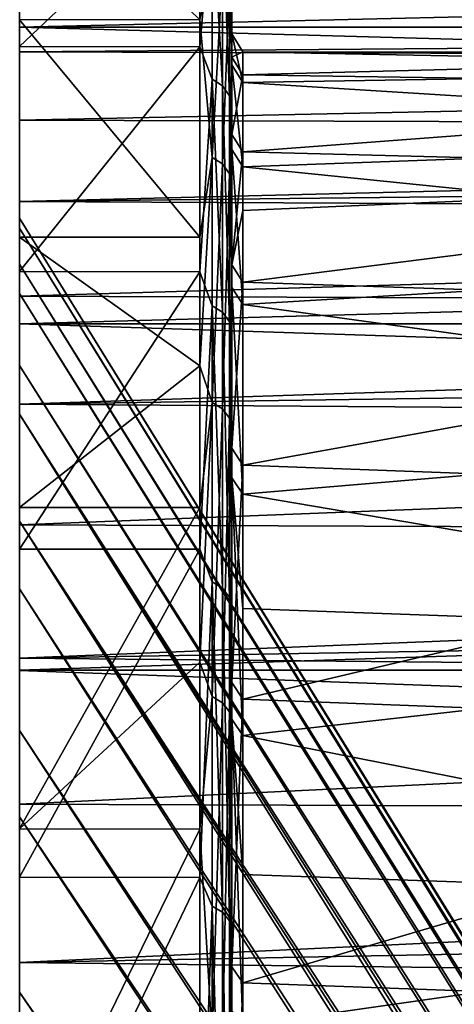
# Model space of a CAD drawing. Header units: millimetres. Extents: x -41 to 9, y -3 to 403.
# Tile 232 of 256: x -40.88 to -38.83, y 94.67 to 99.3. Entities that reach past the tile are written whole.
import ezdxf

# ---------------------------------------------------------------- set-up
doc = ezdxf.new("R2010")
doc.units = ezdxf.units.MM
doc.header["$LTSCALE"] = 81.481481
for name, color, linetype in [('1181', 7, 'CONTINUOUS'), ('1186', 7, 'CONTINUOUS'), ('1187', 7, 'CONTINUOUS'), ('1188', 7, 'CONTINUOUS'), ('1189', 7, 'CONTINUOUS'), ('1190', 7, 'CONTINUOUS'), ('1192', 7, 'CONTINUOUS'), ('1268', 7, 'CONTINUOUS'), ('1270', 7, 'CONTINUOUS'), ('1271', 7, 'CONTINUOUS')]:
    doc.layers.add(name, color=color, linetype=linetype)

msp = doc.modelspace()

# ---------------------------------------------------------------- linework, layer by layer
at = {"layer": '1181', "linetype": 'Continuous'}
for points in [[(-40.875, 98.3653, -52.0273), (-40.875, 98.1495, -55.1918), (-27.06, 75.9984, -52.2752), (-40.875, 98.3653, -52.0273)], [(-40.875, 98.3191, -48.8552), (-40.875, 98.3653, -52.0273), (-27.06, 76.032, -50.2605), (-40.875, 98.3191, -48.8552)], [(-27.06, 76.032, -50.2605), (-40.875, 98.3653, -52.0273), (-27.06, 76.0468, -51.2683), (-27.06, 76.032, -50.2605)], [(-27.06, 76.0468, -51.2683), (-40.875, 98.3653, -52.0273), (-27.06, 75.9984, -52.2752), (-27.06, 76.0468, -51.2683)], [(-40.875, 98.0112, -45.6989), (-40.875, 98.3191, -48.8552), (-27.06, 75.954, -49.2555), (-40.875, 98.0112, -45.6989)], [(-27.06, 75.954, -49.2555), (-40.875, 98.3191, -48.8552), (-27.06, 76.032, -50.2605), (-27.06, 75.954, -49.2555)], [(-40.875, 98.1495, -55.1918), (-40.875, 97.673, -58.328), (-27.06, 75.8868, -53.2769), (-40.875, 98.1495, -55.1918)], [(-27.06, 75.9984, -52.2752), (-40.875, 98.1495, -55.1918), (-27.06, 75.8868, -53.2769), (-27.06, 75.9984, -52.2752)], [(-40.875, 97.4436, -42.578), (-40.875, 98.0112, -45.6989), (-27.06, 75.813, -48.2573), (-40.875, 97.4436, -42.578)], [(-27.06, 75.813, -48.2573), (-40.875, 98.0112, -45.6989), (-27.06, 75.954, -49.2555), (-27.06, 75.813, -48.2573)], [(-40.875, 97.673, -58.328), (-40.875, 96.9393, -61.4137), (-27.06, 75.7126, -54.2692), (-40.875, 97.673, -58.328)], [(-27.06, 75.8868, -53.2769), (-40.875, 97.673, -58.328), (-27.06, 75.7126, -54.2692), (-27.06, 75.8868, -53.2769)], [(-27.06, 75.6095, -47.2693), (-40.875, 97.4436, -42.578), (-27.06, 75.813, -48.2573), (-27.06, 75.6095, -47.2693)], [(-40.875, 96.6205, -39.5155), (-40.875, 97.4436, -42.578), (-27.06, 75.3443, -46.2961), (-40.875, 96.6205, -39.5155)], [(-27.06, 75.3443, -46.2961), (-40.875, 97.4436, -42.578), (-27.06, 75.6095, -47.2693), (-27.06, 75.3443, -46.2961)], [(-40.875, 96.9393, -61.4137), (-40.875, 95.9533, -64.4281), (-27.06, 75.1791, -56.2123), (-40.875, 96.9393, -61.4137)], [(-27.06, 75.7126, -54.2692), (-40.875, 96.9393, -61.4137), (-27.06, 75.4765, -55.2487), (-27.06, 75.7126, -54.2692)], [(-27.06, 75.4765, -55.2487), (-40.875, 96.9393, -61.4137), (-27.06, 75.1791, -56.2123), (-27.06, 75.4765, -55.2487)], [(-40.875, 95.547, -36.5305), (-40.875, 96.6205, -39.5155), (-27.06, 75.0186, -45.3418), (-40.875, 95.547, -36.5305)], [(-27.06, 75.0186, -45.3418), (-40.875, 96.6205, -39.5155), (-27.06, 75.3443, -46.2961), (-27.06, 75.0186, -45.3418)], [(-40.875, 95.9533, -64.4281), (-40.875, 94.7217, -67.351), (-27.06, 74.8217, -57.1555), (-40.875, 95.9533, -64.4281)], [(-27.06, 75.1791, -56.2123), (-40.875, 95.9533, -64.4281), (-27.06, 74.8217, -57.1555), (-27.06, 75.1791, -56.2123)], [(-40.875, 94.2307, -33.6445), (-40.875, 95.547, -36.5305), (-27.06, 74.6339, -44.4105), (-40.875, 94.2307, -33.6445)], [(-27.06, 74.6339, -44.4105), (-40.875, 95.547, -36.5305), (-27.06, 75.0186, -45.3418), (-27.06, 74.6339, -44.4105)], [(-40.875, 94.7217, -67.351), (-40.875, 93.2529, -70.1624), (-27.06, 74.4057, -58.0746), (-40.875, 94.7217, -67.351)], [(-27.06, 74.8217, -57.1555), (-40.875, 94.7217, -67.351), (-27.06, 74.4057, -58.0746), (-27.06, 74.8217, -57.1555)]]:
    msp.add_3dface(points, dxfattribs=at)
at = {"layer": '1186', "linetype": 'Continuous'}
for points in [[(-40.875, 98.1495, -55.1918), (-40.875, 98.3653, -52.0273), (-40.875, 100.8254, -49.5823), (-40.875, 98.1495, -55.1918)], [(-40.875, 98.1495, -55.1918), (-40.875, 100.8254, -49.5823), (-40.875, 100.8071, -52.8726), (-40.875, 98.1495, -55.1918)], [(-40.875, 98.3653, -52.0273), (-40.875, 98.3191, -48.8552), (-40.875, 100.8254, -49.5823), (-40.875, 98.3653, -52.0273)], [(-40.875, 98.3191, -48.8552), (-40.875, 100.579, -46.302), (-40.875, 100.8254, -49.5823), (-40.875, 98.3191, -48.8552)], [(-40.875, 97.673, -58.328), (-40.875, 100.8071, -52.8726), (-40.875, 100.5241, -56.1494), (-40.875, 97.673, -58.328)], [(-40.875, 97.673, -58.328), (-40.875, 98.1495, -55.1918), (-40.875, 100.8071, -52.8726), (-40.875, 97.673, -58.328)], [(-40.875, 98.3191, -48.8552), (-40.875, 98.0112, -45.6989), (-40.875, 100.579, -46.302), (-40.875, 98.3191, -48.8552)], [(-40.875, 98.0112, -45.6989), (-40.875, 100.0693, -43.0517), (-40.875, 100.579, -46.302), (-40.875, 98.0112, -45.6989)], [(-40.875, 96.9393, -61.4137), (-40.875, 97.673, -58.328), (-40.875, 100.5241, -56.1494), (-40.875, 96.9393, -61.4137)], [(-40.875, 96.9393, -61.4137), (-40.875, 100.5241, -56.1494), (-40.875, 99.9783, -59.3938), (-40.875, 96.9393, -61.4137)], [(-40.875, 98.0112, -45.6989), (-40.875, 97.4436, -42.578), (-40.875, 100.0693, -43.0517), (-40.875, 98.0112, -45.6989)], [(-40.875, 97.4436, -42.578), (-40.875, 99.2998, -39.8533), (-40.875, 100.0693, -43.0517), (-40.875, 97.4436, -42.578)], [(-40.875, 95.9533, -64.4281), (-40.875, 96.9393, -61.4137), (-40.875, 99.9783, -59.3938), (-40.875, 95.9533, -64.4281)], [(-40.875, 95.9533, -64.4281), (-40.875, 99.9783, -59.3938), (-40.875, 99.1735, -62.5826), (-40.875, 95.9533, -64.4281)], [(-40.875, 97.4436, -42.578), (-40.875, 96.6205, -39.5155), (-40.875, 99.2998, -39.8533), (-40.875, 97.4436, -42.578)], [(-40.875, 96.6205, -39.5155), (-40.875, 98.2756, -36.7276), (-40.875, 99.2998, -39.8533), (-40.875, 96.6205, -39.5155)], [(-40.875, 94.7217, -67.351), (-40.875, 95.9533, -64.4281), (-40.875, 99.1735, -62.5826), (-40.875, 94.7217, -67.351)], [(-40.875, 94.7217, -67.351), (-40.875, 99.1735, -62.5826), (-40.875, 98.1144, -65.6976), (-40.875, 94.7217, -67.351)], [(-40.875, 95.547, -36.5305), (-40.875, 97.0032, -33.6944), (-40.875, 98.2756, -36.7276), (-40.875, 95.547, -36.5305)], [(-40.875, 96.6205, -39.5155), (-40.875, 95.547, -36.5305), (-40.875, 98.2756, -36.7276), (-40.875, 96.6205, -39.5155)], [(-40.875, 91.5568, -72.8432), (-40.875, 93.2529, -70.1624), (-40.875, 98.1144, -65.6976), (-40.875, 91.5568, -72.8432)], [(-40.875, 91.5568, -72.8432), (-40.875, 98.1144, -65.6976), (-40.875, 96.8081, -68.7168), (-40.875, 91.5568, -72.8432)], [(-40.875, 93.2529, -70.1624), (-40.875, 94.7217, -67.351), (-40.875, 98.1144, -65.6976), (-40.875, 93.2529, -70.1624)], [(-40.875, 94.2307, -33.6445), (-40.875, 95.4908, -30.7732), (-40.875, 97.0032, -33.6944), (-40.875, 94.2307, -33.6445)], [(-40.875, 95.547, -36.5305), (-40.875, 94.2307, -33.6445), (-40.875, 97.0032, -33.6944), (-40.875, 95.547, -36.5305)], [(-40.875, 81.639, -85.6479), (-40.875, 78.7807, -87.2768), (-40.875, 96.8081, -68.7168), (-40.875, 81.639, -85.6479)], [(-40.875, 81.639, -85.6479), (-40.875, 96.8081, -68.7168), (-40.875, 95.2631, -71.6213), (-40.875, 81.639, -85.6479)], [(-40.875, 78.7807, -87.2768), (-40.875, 87.5293, -77.7412), (-40.875, 96.8081, -68.7168), (-40.875, 78.7807, -87.2768)], [(-40.875, 89.6441, -75.3758), (-40.875, 91.5568, -72.8432), (-40.875, 96.8081, -68.7168), (-40.875, 89.6441, -75.3758)], [(-40.875, 87.5293, -77.7412), (-40.875, 89.6441, -75.3758), (-40.875, 96.8081, -68.7168), (-40.875, 87.5293, -77.7412)], [(-40.875, 94.2307, -33.6445), (-40.875, 92.6806, -30.877), (-40.875, 95.4908, -30.7732), (-40.875, 94.2307, -33.6445)], [(-40.875, 92.6806, -30.877), (-40.875, 93.7482, -27.983), (-40.875, 95.4908, -30.7732), (-40.875, 92.6806, -30.877)], [(-40.875, 84.3573, -83.7939), (-40.875, 81.639, -85.6479), (-40.875, 95.2631, -71.6213), (-40.875, 84.3573, -83.7939)], [(-40.875, 84.3573, -83.7939), (-40.875, 95.2631, -71.6213), (-40.875, 93.4889, -74.3926), (-40.875, 84.3573, -83.7939)]]:
    msp.add_3dface(points, dxfattribs=at)
at = {"layer": '1187', "linetype": 'Continuous'}
for points in [[(-40.875, 99.2998, -39.8533), (-40.025, 99.3003, -39.8552), (-40.875, 100.0693, -43.0517), (-40.875, 99.2998, -39.8533)], [(-40.875, 99.9783, -59.3938), (-40.025, 99.9781, -59.3951), (-40.875, 99.1735, -62.5826), (-40.875, 99.9783, -59.3938)], [(-40.025, 99.9781, -59.3951), (-40.025, 99.1726, -62.5857), (-40.875, 99.1735, -62.5826), (-40.025, 99.9781, -59.3951)], [(-40.025, 98.276, -36.7288), (-40.025, 99.3003, -39.8552), (-40.875, 99.2998, -39.8533), (-40.025, 98.276, -36.7288)], [(-40.875, 98.2756, -36.7276), (-40.025, 98.276, -36.7288), (-40.875, 99.2998, -39.8533), (-40.875, 98.2756, -36.7276)], [(-40.875, 99.1735, -62.5826), (-40.025, 99.1726, -62.5857), (-40.875, 98.1144, -65.6976), (-40.875, 99.1735, -62.5826)], [(-40.025, 99.1726, -62.5857), (-40.025, 98.1133, -65.7002), (-40.875, 98.1144, -65.6976), (-40.025, 99.1726, -62.5857)], [(-40.025, 97.6702, -35.1988), (-40.025, 98.276, -36.7288), (-40.875, 98.2756, -36.7276), (-40.025, 97.6702, -35.1988)], [(-40.875, 97.0032, -33.6944), (-40.025, 97.6702, -35.1988), (-40.875, 98.2756, -36.7276), (-40.875, 97.0032, -33.6944)], [(-40.875, 98.1144, -65.6976), (-40.025, 98.1133, -65.7002), (-40.875, 96.8081, -68.7168), (-40.875, 98.1144, -65.6976)], [(-40.025, 98.1133, -65.7002), (-40.025, 96.8071, -68.719), (-40.875, 96.8081, -68.7168), (-40.025, 98.1133, -65.7002)], [(-40.025, 97.0031, -33.6941), (-40.025, 97.6702, -35.1988), (-40.875, 97.0032, -33.6944), (-40.025, 97.0031, -33.6941)], [(-40.875, 95.4908, -30.7732), (-40.025, 97.0031, -33.6941), (-40.875, 97.0032, -33.6944), (-40.875, 95.4908, -30.7732)], [(-40.025, 96.2758, -32.2173), (-40.025, 97.0031, -33.6941), (-40.875, 95.4908, -30.7732), (-40.025, 96.2758, -32.2173)], [(-40.875, 96.8081, -68.7168), (-40.025, 96.8071, -68.719), (-40.875, 95.2631, -71.6213), (-40.875, 96.8081, -68.7168)], [(-40.025, 96.8071, -68.719), (-40.025, 95.2621, -71.623), (-40.875, 95.2631, -71.6213), (-40.025, 96.8071, -68.719)], [(-40.025, 95.49, -30.7717), (-40.025, 96.2758, -32.2173), (-40.875, 95.4908, -30.7732), (-40.025, 95.49, -30.7717)], [(-40.875, 93.7482, -27.983), (-40.025, 95.49, -30.7717), (-40.875, 95.4908, -30.7732), (-40.875, 93.7482, -27.983)], [(-40.025, 93.7474, -27.9819), (-40.025, 95.49, -30.7717), (-40.875, 93.7482, -27.983), (-40.025, 93.7474, -27.9819)], [(-40.875, 95.2631, -71.6213), (-40.025, 95.2621, -71.623), (-40.875, 93.4889, -74.3926), (-40.875, 95.2631, -71.6213)], [(-40.025, 95.2621, -71.623), (-40.025, 93.4882, -74.3936), (-40.875, 93.4889, -74.3926), (-40.025, 95.2621, -71.623)]]:
    msp.add_3dface(points, dxfattribs=at)
at = {"layer": '1188', "linetype": 'Continuous'}
for points in [[(-40.025, 99.1726, -62.5857), (-40.025, 99.9781, -59.3951), (-39.9676, 99.8448, -59.9544), (-40.025, 99.1726, -62.5857)], [(-39.875, 99.1568, -39.8988), (-39.875, 99.923, -43.0851), (-39.8864, 99.4884, -40.9094), (-39.875, 99.1568, -39.8988)], [(-39.9676, 99.0194, -63.053), (-40.025, 99.1726, -62.5857), (-39.9676, 99.8448, -59.9544), (-39.9676, 99.0194, -63.053)], [(-39.9676, 99.0194, -63.053), (-39.9676, 99.8448, -59.9544), (-39.9189, 98.9883, -63.0433), (-39.9676, 99.0194, -63.053)], [(-39.9189, 98.9883, -63.0433), (-39.9676, 99.8448, -59.9544), (-39.9189, 99.813, -59.9472), (-39.9189, 98.9883, -63.0433)], [(-39.8864, 98.9418, -63.029), (-39.9189, 98.9883, -63.0433), (-39.9189, 99.813, -59.9472), (-39.8864, 98.9418, -63.029)], [(-39.8864, 99.7655, -59.9365), (-39.8864, 98.9418, -63.029), (-39.9189, 99.813, -59.9472), (-39.8864, 99.7655, -59.9365)], [(-39.875, 99.8311, -59.3651), (-39.875, 99.0292, -62.5419), (-39.8864, 99.7655, -59.9365), (-39.875, 99.8311, -59.3651)], [(-39.8864, 99.7655, -59.9365), (-39.875, 99.0292, -62.5419), (-39.8864, 98.9418, -63.029), (-39.8864, 99.7655, -59.9365)], [(-39.9676, 99.5672, -40.8892), (-40.025, 99.3003, -39.8552), (-39.9676, 98.6519, -37.816), (-39.9676, 99.5672, -40.8892)], [(-39.9676, 99.5672, -40.8892), (-39.9676, 98.6519, -37.816), (-39.9189, 99.5356, -40.8973), (-39.9676, 99.5672, -40.8892)], [(-39.9189, 99.5356, -40.8973), (-39.9676, 98.6519, -37.816), (-39.9189, 98.6211, -37.8265), (-39.9189, 99.5356, -40.8973)], [(-39.8864, 99.4884, -40.9094), (-39.9189, 99.5356, -40.8973), (-39.9189, 98.6211, -37.8265), (-39.8864, 99.4884, -40.9094)], [(-39.8864, 98.575, -37.8422), (-39.8864, 99.4884, -40.9094), (-39.9189, 98.6211, -37.8265), (-39.8864, 98.575, -37.8422)], [(-39.8864, 98.575, -37.8422), (-39.875, 99.1568, -39.8988), (-39.8864, 99.4884, -40.9094), (-39.8864, 98.575, -37.8422)], [(-40.025, 99.3003, -39.8552), (-40.025, 98.276, -36.7288), (-39.9676, 98.6519, -37.816), (-40.025, 99.3003, -39.8552)], [(-40.025, 98.1133, -65.7002), (-40.025, 99.1726, -62.5857), (-39.9676, 99.0194, -63.053), (-40.025, 98.1133, -65.7002)], [(-39.875, 98.1368, -36.7848), (-39.875, 99.1568, -39.8988), (-39.8864, 98.575, -37.8422), (-39.875, 98.1368, -36.7848)], [(-39.9676, 97.9535, -66.0772), (-40.025, 98.1133, -65.7002), (-39.9676, 99.0194, -63.053), (-39.9676, 97.9535, -66.0772)], [(-39.9676, 97.9535, -66.0772), (-39.9676, 99.0194, -63.053), (-39.9189, 97.9232, -66.0652), (-39.9676, 97.9535, -66.0772)], [(-39.9189, 97.9232, -66.0652), (-39.9676, 99.0194, -63.053), (-39.9189, 98.9883, -63.0433), (-39.9189, 97.9232, -66.0652)], [(-39.875, 99.0292, -62.5419), (-39.875, 97.9739, -65.6449), (-39.8864, 98.9418, -63.029), (-39.875, 99.0292, -62.5419)], [(-39.8864, 97.8779, -66.0472), (-39.9189, 97.9232, -66.0652), (-39.9189, 98.9883, -63.0433), (-39.8864, 97.8779, -66.0472)], [(-39.8864, 98.9418, -63.029), (-39.8864, 97.8779, -66.0472), (-39.9189, 98.9883, -63.0433), (-39.8864, 98.9418, -63.029)], [(-39.8864, 98.9418, -63.029), (-39.875, 97.9739, -65.6449), (-39.8864, 97.8779, -66.0472), (-39.8864, 98.9418, -63.029)], [(-39.9676, 98.6519, -37.816), (-40.025, 97.6702, -35.1988), (-39.9676, 97.4984, -34.824), (-39.9676, 98.6519, -37.816)], [(-40.025, 98.276, -36.7288), (-40.025, 97.6702, -35.1988), (-39.9676, 98.6519, -37.816), (-40.025, 98.276, -36.7288)], [(-39.9676, 98.6519, -37.816), (-39.9676, 97.4984, -34.824), (-39.9189, 98.6211, -37.8265), (-39.9676, 98.6519, -37.816)], [(-39.9189, 98.6211, -37.8265), (-39.9676, 97.4984, -34.824), (-39.9189, 97.4685, -34.8369), (-39.9189, 98.6211, -37.8265)], [(-39.8864, 98.575, -37.8422), (-39.9189, 98.6211, -37.8265), (-39.9189, 97.4685, -34.8369), (-39.8864, 98.575, -37.8422)], [(-39.8864, 97.4237, -34.8562), (-39.8864, 98.575, -37.8422), (-39.9189, 97.4685, -34.8369), (-39.8864, 97.4237, -34.8562)], [(-39.8864, 97.4237, -34.8562), (-39.875, 98.1368, -36.7848), (-39.8864, 98.575, -37.8422), (-39.8864, 97.4237, -34.8562)], [(-39.875, 96.8696, -33.7628), (-39.875, 98.1368, -36.7848), (-39.8864, 97.4237, -34.8562), (-39.875, 96.8696, -33.7628)], [(-40.025, 96.8071, -68.719), (-40.025, 98.1133, -65.7002), (-39.9676, 97.9535, -66.0772), (-40.025, 96.8071, -68.719)], [(-39.9676, 96.6535, -69.0085), (-40.025, 96.8071, -68.719), (-39.9676, 97.9535, -66.0772), (-39.9676, 96.6535, -69.0085)], [(-39.9676, 96.6535, -69.0085), (-39.9676, 97.9535, -66.0772), (-39.9189, 96.6243, -68.9942), (-39.9676, 96.6535, -69.0085)], [(-39.9189, 96.6243, -68.9942), (-39.9676, 97.9535, -66.0772), (-39.9189, 97.9232, -66.0652), (-39.9189, 96.6243, -68.9942)], [(-39.875, 97.9739, -65.6449), (-39.875, 96.6725, -68.6527), (-39.8864, 97.8779, -66.0472), (-39.875, 97.9739, -65.6449)], [(-39.8864, 97.8779, -66.0472), (-39.8864, 96.5806, -68.9727), (-39.9189, 97.9232, -66.0652), (-39.8864, 97.8779, -66.0472)], [(-39.8864, 96.5806, -68.9727), (-39.9189, 96.6243, -68.9942), (-39.9189, 97.9232, -66.0652), (-39.8864, 96.5806, -68.9727)], [(-39.8864, 97.8779, -66.0472), (-39.875, 96.6725, -68.6527), (-39.8864, 96.5806, -68.9727), (-39.8864, 97.8779, -66.0472)], [(-40.025, 97.6702, -35.1988), (-40.025, 97.0031, -33.6941), (-39.9676, 97.4984, -34.824), (-40.025, 97.6702, -35.1988)], [(-40.025, 97.0031, -33.6941), (-40.025, 96.2758, -32.2173), (-39.9676, 97.4984, -34.824), (-40.025, 97.0031, -33.6941)], [(-39.9676, 97.4984, -34.824), (-40.025, 96.2758, -32.2173), (-39.9676, 96.1136, -31.9318), (-39.9676, 97.4984, -34.824)], [(-39.9676, 97.4984, -34.824), (-39.9676, 96.1136, -31.9318), (-39.9189, 97.4685, -34.8369), (-39.9676, 97.4984, -34.824)], [(-39.9189, 97.4685, -34.8369), (-39.9676, 96.1136, -31.9318), (-39.9189, 96.0848, -31.947), (-39.9189, 97.4685, -34.8369)], [(-39.8864, 97.4237, -34.8562), (-39.9189, 97.4685, -34.8369), (-39.9189, 96.0848, -31.947), (-39.8864, 97.4237, -34.8562)], [(-39.8864, 96.0417, -31.9698), (-39.8864, 97.4237, -34.8562), (-39.9189, 96.0848, -31.947), (-39.8864, 96.0417, -31.9698)], [(-39.8864, 96.0417, -31.9698), (-39.875, 96.8696, -33.7628), (-39.8864, 97.4237, -34.8562), (-39.8864, 96.0417, -31.9698)], [(-39.875, 95.3633, -30.8523), (-39.875, 96.8696, -33.7628), (-39.8864, 96.0417, -31.9698), (-39.875, 95.3633, -30.8523)], [(-40.025, 95.2621, -71.623), (-40.025, 96.8071, -68.719), (-39.9676, 96.6535, -69.0085), (-40.025, 95.2621, -71.623)], [(-39.9676, 95.1276, -71.8288), (-40.025, 95.2621, -71.623), (-39.9676, 96.6535, -69.0085), (-39.9676, 95.1276, -71.8288)], [(-39.9189, 95.0996, -71.8122), (-39.9676, 96.6535, -69.0085), (-39.9189, 96.6243, -68.9942), (-39.9189, 95.0996, -71.8122)], [(-39.9676, 95.1276, -71.8288), (-39.9676, 96.6535, -69.0085), (-39.9189, 95.0996, -71.8122), (-39.9676, 95.1276, -71.8288)], [(-39.875, 96.6725, -68.6527), (-39.875, 95.1332, -71.5462), (-39.8864, 96.5806, -68.9727), (-39.875, 96.6725, -68.6527)], [(-39.8864, 96.5806, -68.9727), (-39.8864, 95.0577, -71.7874), (-39.9189, 96.6243, -68.9942), (-39.8864, 96.5806, -68.9727)], [(-39.8864, 95.0577, -71.7874), (-39.9189, 95.0996, -71.8122), (-39.9189, 96.6243, -68.9942), (-39.8864, 95.0577, -71.7874)], [(-39.8864, 96.5806, -68.9727), (-39.875, 95.1332, -71.5462), (-39.8864, 95.0577, -71.7874), (-39.8864, 96.5806, -68.9727)], [(-40.025, 96.2758, -32.2173), (-40.025, 95.49, -30.7717), (-39.9676, 96.1136, -31.9318), (-40.025, 96.2758, -32.2173)], [(-39.9676, 96.1136, -31.9318), (-40.025, 95.49, -30.7717), (-39.9676, 94.5062, -29.1572), (-39.9676, 96.1136, -31.9318)], [(-39.9676, 96.1136, -31.9318), (-39.9676, 94.5062, -29.1572), (-39.9189, 96.0848, -31.947), (-39.9676, 96.1136, -31.9318)], [(-39.9189, 96.0848, -31.947), (-39.9676, 94.5062, -29.1572), (-39.9189, 94.4787, -29.1746), (-39.9189, 96.0848, -31.947)], [(-39.8864, 96.0417, -31.9698), (-39.9189, 96.0848, -31.947), (-39.9189, 94.4787, -29.1746), (-39.8864, 96.0417, -31.9698)], [(-39.8864, 94.4375, -29.2006), (-39.8864, 96.0417, -31.9698), (-39.9189, 94.4787, -29.1746), (-39.8864, 94.4375, -29.2006)], [(-39.8864, 94.4375, -29.2006), (-39.875, 95.3633, -30.8523), (-39.8864, 96.0417, -31.9698), (-39.8864, 94.4375, -29.2006)], [(-40.025, 95.49, -30.7717), (-40.025, 93.7474, -27.9819), (-39.9676, 94.5062, -29.1572), (-40.025, 95.49, -30.7717)], [(-39.875, 93.6278, -28.0728), (-39.875, 95.3633, -30.8523), (-39.8864, 94.4375, -29.2006), (-39.875, 93.6278, -28.0728)], [(-40.025, 93.4882, -74.3936), (-40.025, 95.2621, -71.623), (-39.9676, 95.1276, -71.8288), (-40.025, 93.4882, -74.3936)], [(-39.9676, 93.3851, -74.5207), (-40.025, 93.4882, -74.3936), (-39.9676, 95.1276, -71.8288), (-39.9676, 93.3851, -74.5207)], [(-39.9189, 93.3585, -74.502), (-39.9676, 95.1276, -71.8288), (-39.9189, 95.0996, -71.8122), (-39.9189, 93.3585, -74.502)], [(-39.9676, 93.3851, -74.5207), (-39.9676, 95.1276, -71.8288), (-39.9189, 93.3585, -74.502), (-39.9676, 93.3851, -74.5207)], [(-39.875, 95.1332, -71.5462), (-39.875, 93.3659, -74.3068), (-39.8864, 95.0577, -71.7874), (-39.875, 95.1332, -71.5462)], [(-39.8864, 93.3187, -74.4739), (-39.9189, 93.3585, -74.502), (-39.9189, 95.0996, -71.8122), (-39.8864, 93.3187, -74.4739)], [(-39.8864, 95.0577, -71.7874), (-39.8864, 93.3187, -74.4739), (-39.9189, 95.0996, -71.8122), (-39.8864, 95.0577, -71.7874)], [(-39.8864, 95.0577, -71.7874), (-39.875, 93.3659, -74.3068), (-39.8864, 93.3187, -74.4739), (-39.8864, 95.0577, -71.7874)]]:
    msp.add_3dface(points, dxfattribs=at)
at = {"layer": '1189', "linetype": 'Continuous'}
for points in [[(-39.875, 100.4304, -46.3228), (-39.875, 99.1235, -48.0626), (-39.875, 100.6756, -49.5911), (-39.875, 100.4304, -46.3228)], [(-39.875, 100.6756, -49.5911), (-39.875, 99.233, -51.2208), (-39.875, 100.6571, -52.8687), (-39.875, 100.6756, -49.5911)], [(-39.875, 99.1235, -48.0626), (-39.875, 99.233, -51.2208), (-39.875, 100.6756, -49.5911), (-39.875, 99.1235, -48.0626)], [(-39.875, 99.233, -51.2208), (-39.875, 99.088, -54.3772), (-39.875, 100.6571, -52.8687), (-39.875, 99.233, -51.2208)], [(-39.875, 100.6571, -52.8687), (-39.875, 99.088, -54.3772), (-39.875, 100.375, -56.1331), (-39.875, 100.6571, -52.8687)], [(-39.875, 98.1457, -41.8247), (-39.875, 98.7603, -44.9243), (-39.875, 100.4304, -46.3228), (-39.875, 98.1457, -41.8247)], [(-39.875, 99.923, -43.0851), (-39.875, 98.1457, -41.8247), (-39.875, 100.4304, -46.3228), (-39.875, 99.923, -43.0851)], [(-39.875, 98.7603, -44.9243), (-39.875, 99.1235, -48.0626), (-39.875, 100.4304, -46.3228), (-39.875, 98.7603, -44.9243)], [(-39.875, 99.088, -54.3772), (-39.875, 98.6895, -57.5116), (-39.875, 100.375, -56.1331), (-39.875, 99.088, -54.3772)], [(-39.875, 100.375, -56.1331), (-39.875, 98.6895, -57.5116), (-39.875, 99.8311, -59.3651), (-39.875, 100.375, -56.1331)], [(-39.875, 97.2838, -38.7856), (-39.875, 98.1457, -41.8247), (-39.875, 99.923, -43.0851), (-39.875, 97.2838, -38.7856)], [(-39.875, 99.1568, -39.8988), (-39.875, 97.2838, -38.7856), (-39.875, 99.923, -43.0851), (-39.875, 99.1568, -39.8988)], [(-39.875, 98.6895, -57.5116), (-39.875, 98.0401, -60.6037), (-39.875, 99.8311, -59.3651), (-39.875, 98.6895, -57.5116)], [(-39.875, 99.8311, -59.3651), (-39.875, 98.0401, -60.6037), (-39.875, 99.0292, -62.5419), (-39.875, 99.8311, -59.3651)], [(-39.875, 96.1799, -35.8246), (-39.875, 97.2838, -38.7856), (-39.875, 99.1568, -39.8988), (-39.875, 96.1799, -35.8246)], [(-39.875, 98.1368, -36.7848), (-39.875, 96.1799, -35.8246), (-39.875, 99.1568, -39.8988), (-39.875, 98.1368, -36.7848)], [(-39.875, 98.0401, -60.6037), (-39.875, 97.144, -63.6335), (-39.875, 99.0292, -62.5419), (-39.875, 98.0401, -60.6037)], [(-39.875, 99.0292, -62.5419), (-39.875, 97.144, -63.6335), (-39.875, 97.9739, -65.6449), (-39.875, 99.0292, -62.5419)], [(-39.875, 94.8414, -32.9625), (-39.875, 96.1799, -35.8246), (-39.875, 98.1368, -36.7848), (-39.875, 94.8414, -32.9625)], [(-39.875, 96.8696, -33.7628), (-39.875, 94.8414, -32.9625), (-39.875, 98.1368, -36.7848), (-39.875, 96.8696, -33.7628)], [(-39.875, 97.144, -63.6335), (-39.875, 96.007, -66.5811), (-39.875, 97.9739, -65.6449), (-39.875, 97.144, -63.6335)], [(-39.875, 97.9739, -65.6449), (-39.875, 96.007, -66.5811), (-39.875, 96.6725, -68.6527), (-39.875, 97.9739, -65.6449)], [(-39.875, 93.2769, -30.2172), (-39.875, 94.8414, -32.9625), (-39.875, 96.8696, -33.7628), (-39.875, 93.2769, -30.2172)], [(-39.875, 95.3633, -30.8523), (-39.875, 93.2769, -30.2172), (-39.875, 96.8696, -33.7628), (-39.875, 95.3633, -30.8523)], [(-39.875, 96.007, -66.5811), (-39.875, 94.6368, -69.4275), (-39.875, 96.6725, -68.6527), (-39.875, 96.007, -66.5811)], [(-39.875, 96.6725, -68.6527), (-39.875, 94.6368, -69.4275), (-39.875, 95.1332, -71.5462), (-39.875, 96.6725, -68.6527)], [(-39.875, 89.5122, -25.1483), (-39.875, 91.4963, -27.6064), (-39.875, 95.3633, -30.8523), (-39.875, 89.5122, -25.1483)], [(-39.875, 93.6278, -28.0728), (-39.875, 89.5122, -25.1483), (-39.875, 95.3633, -30.8523), (-39.875, 93.6278, -28.0728)], [(-39.875, 91.4963, -27.6064), (-39.875, 93.2769, -30.2172), (-39.875, 95.3633, -30.8523), (-39.875, 91.4963, -27.6064)], [(-39.875, 94.6368, -69.4275), (-39.875, 93.0421, -72.1542), (-39.875, 95.1332, -71.5462), (-39.875, 94.6368, -69.4275)], [(-39.875, 95.1332, -71.5462), (-39.875, 93.0421, -72.1542), (-39.875, 93.3659, -74.3068), (-39.875, 95.1332, -71.5462)]]:
    msp.add_3dface(points, dxfattribs=at)
at = {"layer": '1190', "linetype": 'Continuous'}
for points in [[(-39.8233, 99.1494, -51.2178), (-39.8233, 99.0049, -54.3673), (-39.875, 99.233, -51.2208), (-39.8233, 99.1494, -51.2178)], [(-39.875, 99.1235, -48.0626), (-39.8233, 99.1494, -51.2178), (-39.875, 99.233, -51.2208), (-39.875, 99.1235, -48.0626)], [(-39.875, 99.233, -51.2208), (-39.8233, 99.0049, -54.3673), (-39.875, 99.088, -54.3772), (-39.875, 99.233, -51.2208)], [(-39.8233, 99.04, -48.0678), (-39.8233, 99.1494, -51.2178), (-39.875, 99.1235, -48.0626), (-39.8233, 99.04, -48.0678)], [(-39.875, 98.7603, -44.9243), (-39.8233, 99.04, -48.0678), (-39.875, 99.1235, -48.0626), (-39.875, 98.7603, -44.9243)], [(-39.8233, 99.0049, -54.3673), (-39.8233, 98.6075, -57.4946), (-39.875, 99.088, -54.3772), (-39.8233, 99.0049, -54.3673)], [(-39.875, 99.088, -54.3772), (-39.8233, 98.6075, -57.4946), (-39.875, 98.6895, -57.5116), (-39.875, 99.088, -54.3772)], [(-39.8233, 98.6775, -44.936), (-39.8233, 99.04, -48.0678), (-39.875, 98.7603, -44.9243), (-39.8233, 98.6775, -44.936)], [(-39.875, 98.1457, -41.8247), (-39.8233, 98.6775, -44.936), (-39.875, 98.7603, -44.9243), (-39.875, 98.1457, -41.8247)], [(-39.8233, 98.6075, -57.4946), (-39.8233, 97.9599, -60.5798), (-39.875, 98.6895, -57.5116), (-39.8233, 98.6075, -57.4946)], [(-39.875, 98.6895, -57.5116), (-39.8233, 97.9599, -60.5798), (-39.875, 98.0401, -60.6037), (-39.875, 98.6895, -57.5116)], [(-39.8233, 98.4019, -43.383), (-39.8233, 98.6775, -44.936), (-39.875, 98.1457, -41.8247), (-39.8233, 98.4019, -43.383)], [(-39.8233, 98.0638, -41.842), (-39.8233, 98.4019, -43.383), (-39.875, 98.1457, -41.8247), (-39.8233, 98.0638, -41.842)], [(-39.875, 97.2838, -38.7856), (-39.8233, 98.0638, -41.842), (-39.875, 98.1457, -41.8247), (-39.875, 97.2838, -38.7856)], [(-39.8233, 97.2032, -38.808), (-39.8233, 98.0638, -41.842), (-39.875, 97.2838, -38.7856), (-39.8233, 97.2032, -38.808)], [(-39.875, 98.0401, -60.6037), (-39.8233, 97.0659, -63.6033), (-39.875, 97.144, -63.6335), (-39.875, 98.0401, -60.6037)], [(-39.8233, 97.9599, -60.5798), (-39.8233, 97.0659, -63.6033), (-39.875, 98.0401, -60.6037), (-39.8233, 97.9599, -60.5798)], [(-39.875, 96.1799, -35.8246), (-39.8233, 97.2032, -38.808), (-39.875, 97.2838, -38.7856), (-39.875, 96.1799, -35.8246)], [(-39.8233, 96.1015, -35.854), (-39.8233, 97.2032, -38.808), (-39.875, 96.1799, -35.8246), (-39.8233, 96.1015, -35.854)], [(-39.8233, 96.5282, -65.086), (-39.8233, 95.9311, -66.5461), (-39.875, 97.144, -63.6335), (-39.8233, 96.5282, -65.086)], [(-39.875, 97.144, -63.6335), (-39.8233, 95.9311, -66.5461), (-39.875, 96.007, -66.5811), (-39.875, 97.144, -63.6335)], [(-39.8233, 97.0659, -63.6033), (-39.8233, 96.5282, -65.086), (-39.875, 97.144, -63.6335), (-39.8233, 97.0659, -63.6033)], [(-39.875, 94.8414, -32.9625), (-39.8233, 96.1015, -35.854), (-39.875, 96.1799, -35.8246), (-39.875, 94.8414, -32.9625)], [(-39.8233, 94.7659, -32.9985), (-39.8233, 96.1015, -35.854), (-39.875, 94.8414, -32.9625), (-39.8233, 94.7659, -32.9985)], [(-39.8233, 95.9311, -66.5461), (-39.8233, 95.2756, -67.981), (-39.875, 96.007, -66.5811), (-39.8233, 95.9311, -66.5461)], [(-39.8233, 95.2756, -67.981), (-39.8233, 94.5631, -69.388), (-39.875, 96.007, -66.5811), (-39.8233, 95.2756, -67.981)], [(-39.875, 96.007, -66.5811), (-39.8233, 94.5631, -69.388), (-39.875, 94.6368, -69.4275), (-39.875, 96.007, -66.5811)], [(-39.875, 93.2769, -30.2172), (-39.8233, 94.7659, -32.9985), (-39.875, 94.8414, -32.9625), (-39.875, 93.2769, -30.2172)], [(-39.8233, 93.2048, -30.2596), (-39.8233, 94.7659, -32.9985), (-39.875, 93.2769, -30.2172), (-39.8233, 93.2048, -30.2596)]]:
    msp.add_3dface(points, dxfattribs=at)
at = {"layer": '1192', "linetype": 'Continuous'}
for points in [[(-39.8233, 99.1494, -51.2178), (-35.7977, 99.0699, -53.5031), (-39.8233, 99.0049, -54.3673), (-39.8233, 99.1494, -51.2178)], [(-35.7977, 99.1458, -50.43), (-35.7977, 99.0699, -53.5031), (-39.8233, 99.1494, -51.2178), (-35.7977, 99.1458, -50.43)], [(-39.8233, 99.04, -48.0678), (-35.7977, 99.1458, -50.43), (-39.8233, 99.1494, -51.2178), (-39.8233, 99.04, -48.0678)], [(-35.7977, 98.9805, -47.3604), (-35.7977, 99.1458, -50.43), (-39.8233, 99.04, -48.0678), (-35.7977, 98.9805, -47.3604)], [(-35.7977, 99.0699, -53.5031), (-35.7977, 98.7531, -56.5607), (-39.8233, 99.0049, -54.3673), (-35.7977, 99.0699, -53.5031)], [(-39.8233, 98.6775, -44.936), (-35.7977, 98.9805, -47.3604), (-39.8233, 99.04, -48.0678), (-39.8233, 98.6775, -44.936)], [(-39.8233, 99.0049, -54.3673), (-35.7977, 98.7531, -56.5607), (-39.8233, 98.6075, -57.4946), (-39.8233, 99.0049, -54.3673)], [(-35.7977, 98.5747, -44.3132), (-35.7977, 98.9805, -47.3604), (-39.8233, 98.6775, -44.936), (-35.7977, 98.5747, -44.3132)], [(-35.7977, 98.7531, -56.5607), (-35.7977, 98.1973, -59.5841), (-39.8233, 98.6075, -57.4946), (-35.7977, 98.7531, -56.5607)], [(-39.8233, 98.4019, -43.383), (-35.7977, 98.5747, -44.3132), (-39.8233, 98.6775, -44.936), (-39.8233, 98.4019, -43.383)], [(-39.8233, 98.6075, -57.4946), (-35.7977, 98.1973, -59.5841), (-39.8233, 97.9599, -60.5798), (-39.8233, 98.6075, -57.4946)], [(-35.7977, 97.9312, -41.3073), (-35.7977, 98.5747, -44.3132), (-39.8233, 98.0638, -41.842), (-35.7977, 97.9312, -41.3073)], [(-39.8233, 98.0638, -41.842), (-35.7977, 98.5747, -44.3132), (-39.8233, 98.4019, -43.383), (-39.8233, 98.0638, -41.842)], [(-35.7977, 98.1973, -59.5841), (-35.7977, 97.4061, -62.5546), (-39.8233, 97.9599, -60.5798), (-35.7977, 98.1973, -59.5841)], [(-39.8233, 97.2032, -38.808), (-35.7977, 97.9312, -41.3073), (-39.8233, 98.0638, -41.842), (-39.8233, 97.2032, -38.808)], [(-39.8233, 97.9599, -60.5798), (-35.7977, 97.4061, -62.5546), (-39.8233, 97.0659, -63.6033), (-39.8233, 97.9599, -60.5798)], [(-35.7977, 97.0538, -38.3611), (-35.7977, 97.9312, -41.3073), (-39.8233, 97.2032, -38.808), (-35.7977, 97.0538, -38.3611)], [(-35.7977, 97.4061, -62.5546), (-35.7977, 96.3842, -65.4538), (-39.8233, 97.0659, -63.6033), (-35.7977, 97.4061, -62.5546)], [(-39.8233, 96.1015, -35.854), (-35.7977, 97.0538, -38.3611), (-39.8233, 97.2032, -38.808), (-39.8233, 96.1015, -35.854)], [(-39.8233, 97.0659, -63.6033), (-35.7977, 96.3842, -65.4538), (-39.8233, 96.5282, -65.086), (-39.8233, 97.0659, -63.6033)], [(-35.7977, 95.9479, -35.4929), (-35.7977, 97.0538, -38.3611), (-39.8233, 96.1015, -35.854), (-35.7977, 95.9479, -35.4929)], [(-39.8233, 96.5282, -65.086), (-35.7977, 96.3842, -65.4538), (-39.8233, 95.9311, -66.5461), (-39.8233, 96.5282, -65.086)], [(-35.7977, 96.3842, -65.4538), (-35.7977, 95.138, -68.2639), (-39.8233, 95.9311, -66.5461), (-35.7977, 96.3842, -65.4538)], [(-39.8233, 94.7659, -32.9985), (-35.7977, 95.9479, -35.4929), (-39.8233, 96.1015, -35.854), (-39.8233, 94.7659, -32.9985)], [(-35.7977, 94.6204, -32.7202), (-35.7977, 95.9479, -35.4929), (-39.8233, 94.7659, -32.9985), (-35.7977, 94.6204, -32.7202)], [(-39.8233, 95.9311, -66.5461), (-35.7977, 95.138, -68.2639), (-39.8233, 95.2756, -67.981), (-39.8233, 95.9311, -66.5461)], [(-39.8233, 95.2756, -67.981), (-35.7977, 95.138, -68.2639), (-39.8233, 94.5631, -69.388), (-39.8233, 95.2756, -67.981)], [(-35.7977, 95.138, -68.2639), (-35.7977, 93.6752, -70.9676), (-39.8233, 94.5631, -69.388), (-35.7977, 95.138, -68.2639)], [(-39.8233, 93.2048, -30.2596), (-35.7977, 94.6204, -32.7202), (-39.8233, 94.7659, -32.9985), (-39.8233, 93.2048, -30.2596)]]:
    msp.add_3dface(points, dxfattribs=at)
at = {"layer": '1268', "linetype": 'Continuous'}
for points in [[(-40.875, 99.2655, -34.7374), (9.125, 100.4203, -37.868), (-40.875, 100.4205, -37.8686), (-40.875, 99.2655, -34.7374)], [(9.125, 99.2652, -34.7368), (9.125, 100.4203, -37.868), (-40.875, 99.2655, -34.7374), (9.125, 99.2652, -34.7368)], [(9.125, 100.4201, -64.1325), (9.125, 99.2653, -67.2631), (-40.875, 100.4199, -64.1333), (9.125, 100.4201, -64.1325)], [(-40.875, 100.4199, -64.1333), (9.125, 99.2653, -67.2631), (-40.875, 99.265, -67.2638), (-40.875, 100.4199, -64.1333)], [(-40.875, 97.8685, -31.7069), (9.125, 99.2652, -34.7368), (-40.875, 99.2655, -34.7374), (-40.875, 97.8685, -31.7069)], [(9.125, 99.2653, -67.2631), (9.125, 97.8683, -70.2936), (-40.875, 99.265, -67.2638), (9.125, 99.2653, -67.2631)], [(9.125, 97.8683, -31.7065), (9.125, 99.2652, -34.7368), (-40.875, 97.8685, -31.7069), (9.125, 97.8683, -31.7065)], [(-40.875, 99.265, -67.2638), (9.125, 97.8683, -70.2936), (-40.875, 97.8679, -70.2944), (-40.875, 99.265, -67.2638)], [(-40.875, 96.2379, -28.795), (9.125, 97.8683, -31.7065), (-40.875, 97.8685, -31.7069), (-40.875, 96.2379, -28.795)], [(9.125, 97.8683, -70.2936), (9.125, 96.2377, -73.2054), (-40.875, 97.8679, -70.2944), (9.125, 97.8683, -70.2936)], [(9.125, 96.2377, -28.7946), (9.125, 97.8683, -31.7065), (-40.875, 96.2379, -28.795), (9.125, 96.2377, -28.7946)], [(-40.875, 97.8679, -70.2944), (9.125, 96.2377, -73.2054), (-40.875, 96.2373, -73.206), (-40.875, 97.8679, -70.2944)], [(-40.875, 94.3836, -26.0197), (9.125, 96.2377, -28.7946), (-40.875, 96.2379, -28.795), (-40.875, 94.3836, -26.0197)], [(9.125, 96.2377, -73.2054), (9.125, 94.3836, -75.9804), (-40.875, 96.2373, -73.206), (9.125, 96.2377, -73.2054)], [(9.125, 94.3833, -26.0192), (9.125, 96.2377, -28.7946), (-40.875, 94.3836, -26.0197), (9.125, 94.3833, -26.0192)], [(-40.875, 96.2373, -73.206), (9.125, 94.3836, -75.9804), (-40.875, 94.3835, -75.9804), (-40.875, 96.2373, -73.206)]]:
    msp.add_3dface(points, dxfattribs=at)
at = {"layer": '1270', "linetype": 'Continuous'}
for points in [[(-40.875, 101.9769, -44.3527), (-40.875, 102.369, -47.666), (-40.875, 98.8275, -42.2555), (-40.875, 101.9769, -44.3527)], [(-40.875, 98.8275, -42.2555), (-40.875, 102.369, -47.666), (-40.875, 99.4053, -45.4084), (-40.875, 98.8275, -42.2555)], [(-40.875, 101.326, -41.0796), (-40.875, 101.9769, -44.3527), (-40.875, 97.9982, -39.1603), (-40.875, 101.326, -41.0796)], [(-40.875, 97.9982, -39.1603), (-40.875, 101.9769, -44.3527), (-40.875, 98.8275, -42.2555), (-40.875, 97.9982, -39.1603)], [(-40.875, 99.5985, -55.0003), (-40.875, 101.9766, -57.6492), (-40.875, 99.1482, -58.1736), (-40.875, 99.5985, -55.0003)], [(-40.875, 101.9766, -57.6492), (-40.875, 101.3256, -60.9219), (-40.875, 99.1482, -58.1736), (-40.875, 101.9766, -57.6492)], [(-40.875, 95.6069, -33.2183), (-40.875, 101.326, -41.0796), (-40.875, 96.9222, -36.1409), (-40.875, 95.6069, -33.2183)], [(-40.875, 96.9222, -36.1409), (-40.875, 101.326, -41.0796), (-40.875, 97.9982, -39.1603), (-40.875, 96.9222, -36.1409)], [(-40.875, 100.4205, -37.8686), (-40.875, 101.326, -41.0796), (-40.875, 95.6069, -33.2183), (-40.875, 100.4205, -37.8686)], [(-40.875, 101.3256, -60.9219), (-40.875, 100.4199, -64.1333), (-40.875, 98.4441, -61.3002), (-40.875, 101.3256, -60.9219)], [(-40.875, 99.1482, -58.1736), (-40.875, 101.3256, -60.9219), (-40.875, 98.4441, -61.3002), (-40.875, 99.1482, -58.1736)], [(-40.875, 99.2655, -34.7374), (-40.875, 100.4205, -37.8686), (-40.875, 94.0605, -30.4107), (-40.875, 99.2655, -34.7374)], [(-40.875, 94.0605, -30.4107), (-40.875, 100.4205, -37.8686), (-40.875, 95.6069, -33.2183), (-40.875, 94.0605, -30.4107)], [(-40.875, 100.4199, -64.1333), (-40.875, 99.265, -67.2638), (-40.875, 97.4907, -64.36), (-40.875, 100.4199, -64.1333)], [(-40.875, 98.4441, -61.3002), (-40.875, 100.4199, -64.1333), (-40.875, 97.4907, -64.36), (-40.875, 98.4441, -61.3002)], [(-40.875, 97.8685, -31.7069), (-40.875, 99.2655, -34.7374), (-40.875, 88.1428, -22.8572), (-40.875, 97.8685, -31.7069)], [(-40.875, 88.1428, -22.8572), (-40.875, 99.2655, -34.7374), (-40.875, 90.3163, -25.2132), (-40.875, 88.1428, -22.8572)], [(-40.875, 90.3163, -25.2132), (-40.875, 99.2655, -34.7374), (-40.875, 92.2929, -27.736), (-40.875, 90.3163, -25.2132)], [(-40.875, 92.2929, -27.736), (-40.875, 99.2655, -34.7374), (-40.875, 94.0605, -30.4107), (-40.875, 92.2929, -27.736)], [(-40.875, 99.265, -67.2638), (-40.875, 97.8679, -70.2944), (-40.875, 96.2941, -67.3333), (-40.875, 99.265, -67.2638)], [(-40.875, 97.4907, -64.36), (-40.875, 99.265, -67.2638), (-40.875, 96.2941, -67.3333), (-40.875, 97.4907, -64.36)], [(-40.875, 96.2379, -28.795), (-40.875, 97.8685, -31.7069), (-40.875, 79.2935, -13.1317), (-40.875, 96.2379, -28.795)], [(-40.875, 79.2935, -13.1317), (-40.875, 97.8685, -31.7069), (-40.875, 88.1428, -22.8572), (-40.875, 79.2935, -13.1317)], [(-40.875, 97.8679, -70.2944), (-40.875, 96.2373, -73.206), (-40.875, 94.8621, -70.2009), (-40.875, 97.8679, -70.2944)], [(-40.875, 96.2941, -67.3333), (-40.875, 97.8679, -70.2944), (-40.875, 94.8621, -70.2009), (-40.875, 96.2941, -67.3333)], [(-40.875, 94.3836, -26.0197), (-40.875, 96.2379, -28.795), (-40.875, 82.2054, -14.7623), (-40.875, 94.3836, -26.0197)], [(-40.875, 96.2379, -28.795), (-40.875, 79.2935, -13.1317), (-40.875, 82.2054, -14.7623), (-40.875, 96.2379, -28.795)], [(-40.875, 94.8621, -70.2009), (-40.875, 96.2373, -73.206), (-40.875, 93.204, -72.9439), (-40.875, 94.8621, -70.2009)], [(-40.875, 96.2373, -73.206), (-40.875, 94.3835, -75.9804), (-40.875, 93.204, -72.9439), (-40.875, 96.2373, -73.206)]]:
    msp.add_3dface(points, dxfattribs=at)
at = {"layer": '1271', "linetype": 'Continuous'}
for points in [[(-40.875, 99.5985, -55.0003), (-40.875, 99.1482, -58.1736), (-15.675, 99.3451, -57), (-40.875, 99.5985, -55.0003)], [(-40.875, 98.8275, -42.2555), (-40.875, 99.4053, -45.4084), (-15.675, 99.3451, -45), (-40.875, 98.8275, -42.2555)], [(-40.875, 98.8275, -42.2555), (-15.675, 99.3451, -45), (-15.675, 98.7466, -41.9036), (-40.875, 98.8275, -42.2555)], [(-15.675, 99.3451, -57), (-40.875, 99.1482, -58.1736), (-15.675, 99.0673, -58.6017), (-15.675, 99.3451, -57)], [(-40.875, 99.1482, -58.1736), (-40.875, 98.4441, -61.3002), (-15.675, 99.0673, -58.6017), (-40.875, 99.1482, -58.1736)], [(-15.675, 99.0673, -58.6017), (-40.875, 98.4441, -61.3002), (-15.675, 98.7243, -60.1905), (-15.675, 99.0673, -58.6017)], [(-40.875, 97.9982, -39.1603), (-40.875, 98.8275, -42.2555), (-15.675, 98.7466, -41.9036), (-40.875, 97.9982, -39.1603)], [(-15.675, 97.9048, -38.8646), (-40.875, 97.9982, -39.1603), (-15.675, 98.7466, -41.9036), (-15.675, 97.9048, -38.8646)], [(-15.675, 98.7243, -60.1905), (-40.875, 98.4441, -61.3002), (-15.675, 98.3169, -61.7637), (-15.675, 98.7243, -60.1905)], [(-40.875, 98.4441, -61.3002), (-40.875, 97.4907, -64.36), (-15.675, 98.3169, -61.7637), (-40.875, 98.4441, -61.3002)], [(-15.675, 98.3169, -61.7637), (-40.875, 97.4907, -64.36), (-15.675, 97.8457, -63.3185), (-15.675, 98.3169, -61.7637)], [(-40.875, 96.9222, -36.1409), (-40.875, 97.9982, -39.1603), (-15.675, 97.9048, -38.8646), (-40.875, 96.9222, -36.1409)], [(-15.675, 96.8245, -35.9005), (-40.875, 96.9222, -36.1409), (-15.675, 97.9048, -38.8646), (-15.675, 96.8245, -35.9005)], [(-15.675, 97.8457, -63.3185), (-40.875, 97.4907, -64.36), (-15.675, 97.3112, -64.8532), (-15.675, 97.8457, -63.3185)], [(-40.875, 97.4907, -64.36), (-40.875, 96.2941, -67.3333), (-15.675, 97.3112, -64.8532), (-40.875, 97.4907, -64.36)], [(-15.675, 97.3112, -64.8532), (-40.875, 96.2941, -67.3333), (-15.675, 96.7146, -66.3649), (-15.675, 97.3112, -64.8532)], [(-40.875, 95.6069, -33.2183), (-40.875, 96.9222, -36.1409), (-15.675, 96.8245, -35.9005), (-40.875, 95.6069, -33.2183)], [(-15.675, 95.5131, -33.0318), (-40.875, 95.6069, -33.2183), (-15.675, 96.8245, -35.9005), (-15.675, 95.5131, -33.0318)], [(-15.675, 96.7146, -66.3649), (-40.875, 96.2941, -67.3333), (-15.675, 96.0568, -67.8508), (-15.675, 96.7146, -66.3649)], [(-40.875, 96.2941, -67.3333), (-40.875, 94.8621, -70.2009), (-15.675, 96.0568, -67.8508), (-40.875, 96.2941, -67.3333)], [(-15.675, 96.0568, -67.8508), (-40.875, 94.8621, -70.2009), (-15.675, 95.3391, -69.308), (-15.675, 96.0568, -67.8508)], [(-40.875, 94.0605, -30.4107), (-40.875, 95.6069, -33.2183), (-15.675, 95.5131, -33.0318), (-40.875, 94.0605, -30.4107)], [(-15.675, 93.9791, -30.2766), (-40.875, 94.0605, -30.4107), (-15.675, 95.5131, -33.0318), (-15.675, 93.9791, -30.2766)], [(-15.675, 95.3391, -69.308), (-40.875, 94.8621, -70.2009), (-15.675, 94.5625, -70.7351), (-15.675, 95.3391, -69.308)], [(-40.875, 94.8621, -70.2009), (-40.875, 93.204, -72.9439), (-15.675, 94.5625, -70.7351), (-40.875, 94.8621, -70.2009)]]:
    msp.add_3dface(points, dxfattribs=at)

doc.saveas('drawing.dxf')
